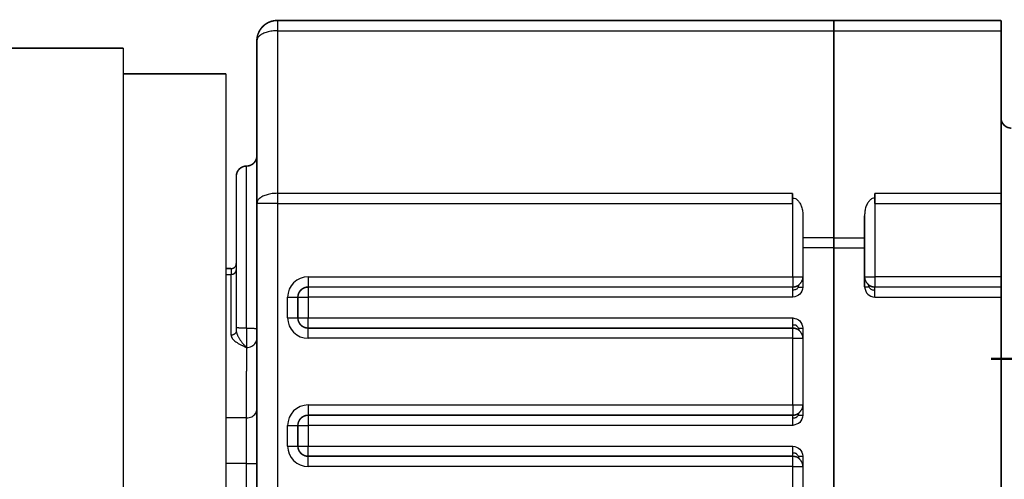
# Model space of a CAD drawing. Header units: inches. Extents: x -593 to 434, y -275 to 267.
# Tile 5 of 13: x -232 to -136, y -20 to 25. Entities that reach past the tile are written whole.
import ezdxf

# ---------------------------------------------------------------- set-up
doc = ezdxf.new("R2010")
doc.units = ezdxf.units.IN
doc.linetypes.add('DOT_CENTER', pattern=[14, 12, -1, 0, -1])
doc.layers.add('1', color=7, linetype='Continuous')
doc.layers.add('Vorderansicht1_28', color=7, linetype='Continuous')

# ---------------------------------------------------------------- blocks, each defined once
blk = doc.blocks.new('Vorderansicht1', base_point=(-261.5, 0))
at = {"layer": '1', "color": 30, "linetype": 'DOT_CENTER', "const_width": 0.25}
blk.add_lwpolyline([(-137, -8.557), (-117.5, -8.557)], dxfattribs=at)
at = {"layer": 'Vorderansicht1_28', "color": 124, "linetype": 'Continuous'}
for p, q in [((-206.5, 24.443), (-206.5, 23.443)), ((-206.5, 23.443), (-152.3, 23.443)), ((-206.5, 23.443), (-206.5, 7.587)), ((-152.3, 23.443), (-136, 23.443)), ((-209.5, -5.566), (-209.5, 10.243)), ((-206.5, 7.587), (-156.31, 7.587)), ((-206.5, 7.587), (-206.5, 6.587)), ((-156.3, -0.557), (-156.3, 7.123)), ((-148.3, 7.123), (-148.3, -0.557)), ((-148.29, 7.587), (-136, 7.587)), ((-206.5, 6.587), (-208.5, 6.587)), ((-206.5, 6.587), (-206.5, -68.428)), ((-206.5, 6.587), (-156.31, 6.587)), ((-148.29, 6.587), (-136, 6.587)), ((-152.3, 3.257), (-155.3, 3.257)), ((-152.3, 3.257), (-149.3, 3.257)), ((-152.3, 2.257), (-155.3, 2.257)), ((-152.3, 2.257), (-149.3, 2.257)), ((-211.5, -0.318), (-211, -0.318)), ((-211, -6.253), (-211, -0.318)), ((-203.5, -0.557), (-156.3, -0.557)), ((-203.5, -0.557), (-203.5, -1.557)), ((-156.3, -0.557), (-155.3, -0.557)), ((-156.3, -0.557), (-156.3, -1.557)), ((-149.3, -0.557), (-148.3, -0.557)), ((-136, -0.557), (-148.3, -0.557)), ((-148.3, -0.557), (-148.3, -1.557)), ((-203.5, -1.557), (-203.5, -2.557)), ((-205.5, -2.557), (-204.5, -2.557)), ((-205.5, -4.557), (-205.5, -2.557)), ((-204.5, -2.557), (-203.5, -2.557)), ((-156.3, -2.557), (-203.5, -2.557)), ((-203.5, -2.557), (-203.5, -4.557)), ((-148.3, -2.557), (-136, -2.557)), ((-205.5, -4.557), (-204.5, -4.557)), ((-204.5, -4.557), (-203.5, -4.557)), ((-203.5, -4.557), (-156.3, -4.557)), ((-203.5, -5.557), (-203.5, -4.557)), ((-209.5, -5.566), (-209.5, -7.449)), ((-203.5, -6.557), (-203.5, -5.557)), ((-156.3, -6.557), (-156.3, -5.557)), ((-156.3, -6.557), (-203.5, -6.557)), ((-156.3, -13.057), (-156.3, -6.557)), ((-156.3, -6.557), (-155.3, -6.557)), ((-209.5, -7.449), (-209.5, -9.757)), ((-209.5, -14.318), (-209.5, -9.757)), ((-209.5, -14.318), (-209.5, -9.757)), ((-203.5, -13.057), (-203.5, -14.057)), ((-203.5, -13.057), (-156.3, -13.057)), ((-156.3, -13.057), (-156.3, -14.057)), ((-156.3, -13.057), (-155.3, -13.057)), ((-209.5, -14.318), (-211.5, -14.318)), ((-209.5, -18.757), (-209.5, -14.318)), ((-209.5, -18.757), (-209.5, -14.318)), ((-203.5, -14.057), (-203.5, -15.057)), ((-205.5, -17.057), (-205.5, -15.057)), ((-205.5, -15.057), (-204.5, -15.057)), ((-204.5, -15.057), (-203.5, -15.057)), ((-203.5, -15.057), (-203.5, -17.057)), ((-156.3, -15.057), (-203.5, -15.057)), ((-205.5, -17.057), (-204.5, -17.057)), ((-204.5, -17.057), (-203.5, -17.057)), ((-203.5, -18.057), (-203.5, -17.057)), ((-203.5, -17.057), (-156.3, -17.057)), ((-203.5, -19.057), (-203.5, -18.057)), ((-156.3, -19.057), (-156.3, -18.057)), ((-209.5, -18.757), (-211.5, -18.757)), ((-209.5, -56.757), (-209.5, -18.757)), ((-209.5, -56.757), (-209.5, -18.757)), ((-209.5, -18.757), (-208.5, -18.757)), ((-156.3, -19.057), (-203.5, -19.057)), ((-156.3, -25.557), (-156.3, -19.057)), ((-156.3, -19.057), (-155.3, -19.057))]:
    blk.add_line(p, q, dxfattribs=at)
at = {"layer": 'Vorderansicht1_28', "color": 2, "linetype": 'Continuous', "const_width": 0.15}
for points in [[(-206.5, 24.443, 0.414214), (-208.5, 22.443, 0.414214)], [(-136, 14.943, 0.414214), (-135, 13.943, 0.414214)], [(-209.5, 10.243, 0.414214), (-208.5, 11.243, 0.414214)], [(-209.5, 10.243, 0.414214), (-210.5, 9.243, 0.414214)], [(-203.5, -1.557, 0.414214), (-204.5, -2.557, 0.414214)], [(-156.3, -1.557, 0.142874), (-155.762, -1.4, 0.142874)], [(-148.838, -1.4, 0.142874), (-148.3, -1.557, 0.142874)], [(-204.5, -4.557, 0.414214), (-203.5, -5.557, 0.414214)], [(-155.887, -5.646, 0.106764), (-156.3, -5.557, 0.106764)], [(-203.5, -14.057, 0.414214), (-204.5, -15.057, 0.414214)], [(-156.3, -14.057, 0.142874), (-155.762, -13.9, 0.142874)], [(-204.5, -17.057, 0.414214), (-203.5, -18.057, 0.414214)], [(-155.887, -18.146, 0.106764), (-156.3, -18.057, 0.106764)]]:
    blk.add_lwpolyline(points, format="xyb", dxfattribs=at)
for points in [[(-206.5, 24.443), (-152.3, 24.443)], [(-152.3, 24.443), (-152.3, 23.443)], [(-152.3, 24.443), (-136, 24.443)], [(-152.3, 24.443), (-152.3, 23.443)], [(-136, 24.443), (-136, 23.443)], [(-152.3, 23.443), (-152.3, 3.257)], [(-152.3, 23.443), (-152.3, 3.257)], [(-136, 23.443), (-136, 14.943)], [(-208.5, 22.443), (-208.5, 11.243)], [(-221.5, 21.743), (-240, 21.743)], [(-221.5, 19.243), (-221.5, 21.743)], [(-221.5, -31.757), (-221.5, 19.243)], [(-211.5, 19.243), (-221.5, 19.243)], [(-211.5, 0.243), (-211.5, 19.243)], [(-136, 14.943), (-136, 7.587)], [(-208.5, 11.243), (-208.5, 6.587)], [(-210.5, 9.243), (-210.5, 0.743)], [(-156.31, 7.587), (-156.31, 7.123)], [(-156.31, 7.123), (-156.31, 6.587)], [(-156.31, 7.123), (-156.3, 7.123)], [(-148.3, 7.123), (-148.29, 7.123)], [(-148.29, 7.587), (-148.29, 7.123)], [(-148.29, 7.123), (-148.29, 6.587)], [(-136, 7.587), (-136, 6.587)], [(-208.5, 6.587), (-208.5, -5.62)], [(-136, 6.587), (-136, -0.557)], [(-155.3, 5.391), (-155.3, 3.257)], [(-149.3, 5.391), (-149.3, 3.257)], [(-155.3, 2.257), (-155.3, 3.257)], [(-152.3, 2.257), (-152.3, 3.257)], [(-152.3, 2.257), (-152.3, 3.257)], [(-149.3, 3.257), (-149.3, 2.257)], [(-155.3, 2.257), (-155.3, -0.557)], [(-152.3, 2.257), (-152.3, -65.928)], [(-152.3, 2.257), (-152.3, -65.928)], [(-149.3, 2.257), (-149.3, -0.557)], [(-211.5, -0.318), (-211.5, 0.243)], [(-211.5, 0.243), (-211, 0.243)], [(-211.5, -0.318), (-211.5, 0.243)], [(-210.5, 0.743), (-210.5, 0.126)], [(-210.5, 0.126), (-210.5, -5.512)], [(-211.5, -9.757), (-211.5, -0.318)], [(-211.5, -9.757), (-211.5, -0.318)], [(-155.3, -0.557), (-155.3, -1.557)], [(-149.3, -0.557), (-149.3, -1.557)], [(-136, -0.557), (-136, -1.557)], [(-156.3, -1.557), (-203.5, -1.557)], [(-148.3, -1.557), (-136, -1.557)], [(-136, -1.557), (-136, -2.557)], [(-204.5, -2.557), (-204.5, -4.557)], [(-136, -21.557), (-136, -2.557)], [(-210.5, -5.512), (-210.5, -5.809)], [(-208.5, -5.62), (-208.5, -6.561)], [(-203.5, -5.557), (-156.3, -5.557)], [(-155.3, -5.557), (-155.3, -6.557)], [(-208.5, -6.561), (-208.5, -13.43)], [(-155.3, -6.557), (-155.3, -13.057)], [(-211.5, -14.318), (-211.5, -9.757)], [(-211.5, -14.318), (-211.5, -9.757)], [(-208.5, -13.43), (-208.5, -18.757)], [(-155.3, -13.057), (-155.3, -14.057)], [(-211.5, -18.757), (-211.5, -14.318)], [(-211.5, -18.757), (-211.5, -14.318)], [(-156.3, -14.057), (-203.5, -14.057)], [(-204.5, -15.057), (-204.5, -17.057)], [(-203.5, -18.057), (-156.3, -18.057)], [(-155.3, -18.057), (-155.3, -19.057)], [(-211.5, -37.757), (-211.5, -18.757)], [(-211.5, -37.757), (-211.5, -18.757)], [(-208.5, -18.757), (-208.5, -56.757)], [(-155.3, -19.057), (-155.3, -25.557)]]:
    blk.add_lwpolyline(points, dxfattribs=at)
at = {"layer": 'Vorderansicht1_28', "color": 124, "linetype": 'Continuous'}
for centre, start, end in [((-203.5, -2.557), 90, 180), ((-203.5, -4.557), 180, -90), ((-203.5, -15.057), 90, 180), ((-203.5, -17.057), 180, -90)]:
    blk.add_arc(centre, 2, start, end, dxfattribs=at)
for points, knots in [([(-206.5, 23.443), (-206.673, 23.437), (-207.011, 23.424), (-207.487, 23.325), (-207.902, 23.173), (-208.222, 22.971), (-208.452, 22.727), (-208.485, 22.533), (-208.5, 22.443)], [0, 0, 0, 0, 0.518758, 1.011357, 1.455009, 1.834369, 2.14756, 2.415201, 2.415201, 2.415201, 2.415201]), ([(-206.5, 7.587), (-206.673, 7.58), (-207.011, 7.568), (-207.487, 7.468), (-207.902, 7.316), (-208.222, 7.114), (-208.452, 6.871), (-208.485, 6.676), (-208.5, 6.587)], [0, 0, 0, 0, 0.518758, 1.011357, 1.455009, 1.834369, 2.14756, 2.415201, 2.415201, 2.415201, 2.415201]), ([(-211, 0.243), (-211, 0.22), (-211, 0.172), (-211, 0.066), (-211, -0.097), (-211, -0.237), (-211, -0.318)], [0, 0, 0, 0, 0.0711664, 0.1423329, 0.3183431, 0.5612273, 0.5612273, 0.5612273, 0.5612273]), ([(-211, -0.318), (-210.993, -0.318), (-210.978, -0.318), (-210.955, -0.316), (-210.932, -0.314), (-210.909, -0.311), (-210.886, -0.306), (-210.862, -0.301), (-210.839, -0.295), (-210.816, -0.287), (-210.793, -0.278), (-210.77, -0.269), (-210.748, -0.258), (-210.726, -0.246), (-210.705, -0.233), (-210.685, -0.219), (-210.665, -0.204), (-210.646, -0.188), (-210.629, -0.172), (-210.612, -0.154), (-210.596, -0.136), (-210.581, -0.117), (-210.568, -0.098), (-210.556, -0.078), (-210.545, -0.058), (-210.535, -0.038), (-210.526, -0.017), (-210.519, 0.004), (-210.513, 0.024), (-210.508, 0.045), (-210.504, 0.066), (-210.502, 0.086), (-210.5, 0.106), (-210.5, 0.119), (-210.5, 0.126)], [0, 0, 0, 0, 0.0222945, 0.0449721, 0.0680087, 0.0913773, 0.1150485, 0.1389896, 0.1631664, 0.1875421, 0.2120785, 0.2367361, 0.2614745, 0.2862532, 0.3110318, 0.3357706, 0.3604311, 0.3849764, 0.4093716, 0.4335843, 0.4575848, 0.4813461, 0.5048442, 0.5280583, 0.5509704, 0.5735656, 0.5958314, 0.6177582, 0.6393382, 0.660566, 0.6814378, 0.7019513, 0.7221053, 0.7418997, 0.7418997, 0.7418997, 0.7418997]), ([(-156.3, -1.85), (-156.3, -1.813), (-156.3, -1.741), (-156.3, -1.656), (-156.3, -1.595), (-156.3, -1.569), (-156.3, -1.557)], [0, 0, 0, 0, 0.1100225, 0.2167728, 0.254833, 0.2928932, 0.2928932, 0.2928932, 0.2928932]), ([(-155.742, -1.557), (-155.814, -1.651), (-155.954, -1.836), (-156.186, -1.845), (-156.3, -1.85)], [0, 0, 0, 0, 0.3365166, 0.6607595, 0.6607595, 0.6607595, 0.6607595]), ([(-156.3, -2.557), (-156.3, -2.492), (-156.3, -2.364), (-156.3, -2.177), (-156.3, -2.006), (-156.3, -1.898), (-156.3, -1.85)], [0, 0, 0, 0, 0.1950903, 0.3826835, 0.5622231, 0.7071068, 0.7071068, 0.7071068, 0.7071068]), ([(-155.742, -1.557), (-155.736, -1.505), (-155.727, -1.417), (-155.681, -1.341), (-155.663, -1.31)], [0, 0, 0, 0, 0.1530578, 0.2618082, 0.2618082, 0.2618082, 0.2618082]), ([(-155.742, -1.557), (-155.708, -1.557), (-155.64, -1.557), (-155.532, -1.557), (-155.419, -1.557), (-155.34, -1.557), (-155.3, -1.557)], [0, 0, 0, 0, 0.1020502, 0.2041004, 0.3229473, 0.4417942, 0.4417942, 0.4417942, 0.4417942]), ([(-148.858, -1.557), (-148.892, -1.557), (-148.96, -1.557), (-149.068, -1.557), (-149.181, -1.557), (-149.26, -1.557), (-149.3, -1.557)], [0, 0, 0, 0, 0.1020502, 0.2041004, 0.3229473, 0.4417942, 0.4417942, 0.4417942, 0.4417942]), ([(-148.858, -1.557), (-148.864, -1.505), (-148.873, -1.417), (-148.919, -1.341), (-148.937, -1.31)], [0, 0, 0, 0, 0.1530578, 0.2618082, 0.2618082, 0.2618082, 0.2618082]), ([(-148.858, -1.557), (-148.786, -1.651), (-148.646, -1.836), (-148.414, -1.845), (-148.3, -1.85)], [0, 0, 0, 0, 0.3365166, 0.6607595, 0.6607595, 0.6607595, 0.6607595]), ([(-148.3, -1.85), (-148.3, -1.808), (-148.3, -1.736), (-148.3, -1.651), (-148.3, -1.595), (-148.3, -1.569), (-148.3, -1.557)], [0, 0, 0, 0, 0.1243628, 0.2167728, 0.254833, 0.2928932, 0.2928932, 0.2928932, 0.2928932]), ([(-148.3, -2.557), (-148.3, -2.492), (-148.3, -2.364), (-148.3, -2.179), (-148.3, -2.008), (-148.3, -1.9), (-148.3, -1.85)], [0, 0, 0, 0, 0.1950903, 0.3826835, 0.5555702, 0.7071068, 0.7071068, 0.7071068, 0.7071068]), ([(-156.3, -5.264), (-156.3, -5.208), (-156.3, -5.1), (-156.3, -4.935), (-156.3, -4.79), (-156.3, -4.662), (-156.3, -4.591), (-156.3, -4.557)], [0, 0, 0, 0, 0.1661485, 0.3244233, 0.4950135, 0.602894, 0.7071068, 0.7071068, 0.7071068, 0.7071068]), ([(-209.5, -5.566), (-209.552, -5.566), (-209.655, -5.565), (-209.806, -5.563), (-209.95, -5.56), (-210.083, -5.556), (-210.201, -5.551), (-210.294, -5.545), (-210.363, -5.539), (-210.41, -5.534), (-210.448, -5.53), (-210.474, -5.524), (-210.493, -5.52), (-210.498, -5.514), (-210.5, -5.512)], [0, 0, 0, 0, 0.156436, 0.309031, 0.454041, 0.587909, 0.707357, 0.80947, 0.866699, 0.914441, 0.95234, 0.979984, 0.997266, 1.005133, 1.005133, 1.005133, 1.005133]), ([(-209.5, -5.566), (-209.448, -5.566), (-209.345, -5.566), (-209.194, -5.568), (-209.05, -5.571), (-208.917, -5.576), (-208.799, -5.581), (-208.706, -5.587), (-208.637, -5.592), (-208.59, -5.597), (-208.552, -5.602), (-208.526, -5.608), (-208.507, -5.611), (-208.502, -5.618), (-208.5, -5.62)], [0, 0, 0, 0, 0.156436, 0.309031, 0.454041, 0.587909, 0.707357, 0.80947, 0.866699, 0.914441, 0.95234, 0.979984, 0.997266, 1.005133, 1.005133, 1.005133, 1.005133]), ([(-155.742, -5.557), (-155.762, -5.528), (-155.8, -5.474), (-155.856, -5.403), (-155.904, -5.343), (-155.956, -5.297), (-156.032, -5.271), (-156.148, -5.264), (-156.241, -5.264), (-156.3, -5.264)], [0, 0, 0, 0, 0.1058004, 0.1973029, 0.2719358, 0.3348454, 0.4034219, 0.5077263, 0.6833354, 0.6833354, 0.6833354, 0.6833354]), ([(-156.3, -5.557), (-156.3, -5.544), (-156.3, -5.519), (-156.3, -5.452), (-156.3, -5.367), (-156.3, -5.295), (-156.3, -5.264)], [0, 0, 0, 0, 0.0380602, 0.0761205, 0.1993053, 0.2928932, 0.2928932, 0.2928932, 0.2928932]), ([(-155.742, -5.557), (-155.736, -5.615), (-155.725, -5.713), (-155.668, -5.791), (-155.645, -5.822)], [0, 0, 0, 0, 0.1727317, 0.2863525, 0.2863525, 0.2863525, 0.2863525]), ([(-155.742, -5.557), (-155.708, -5.557), (-155.64, -5.557), (-155.532, -5.557), (-155.419, -5.557), (-155.34, -5.557), (-155.3, -5.557)], [0, 0, 0, 0, 0.1020502, 0.2041004, 0.3229473, 0.4417942, 0.4417942, 0.4417942, 0.4417942]), ([(-210.5, -5.809), (-210.5, -5.816), (-210.5, -5.829), (-210.502, -5.849), (-210.504, -5.87), (-210.508, -5.89), (-210.513, -5.911), (-210.519, -5.932), (-210.526, -5.952), (-210.535, -5.973), (-210.545, -5.993), (-210.556, -6.013), (-210.568, -6.033), (-210.581, -6.052), (-210.596, -6.071), (-210.612, -6.089), (-210.629, -6.107), (-210.646, -6.123), (-210.665, -6.139), (-210.685, -6.154), (-210.705, -6.168), (-210.726, -6.181), (-210.748, -6.193), (-210.77, -6.204), (-210.793, -6.214), (-210.816, -6.222), (-210.839, -6.23), (-210.862, -6.236), (-210.886, -6.242), (-210.909, -6.246), (-210.932, -6.249), (-210.955, -6.252), (-210.978, -6.253), (-210.993, -6.253), (-211, -6.253)], [0, 0, 0, 0, 0.0197944, 0.0399484, 0.0604619, 0.0813336, 0.1025615, 0.1241415, 0.1460682, 0.168334, 0.1909292, 0.2138413, 0.2370554, 0.2605535, 0.2843148, 0.3083153, 0.332528, 0.3569232, 0.3814685, 0.406129, 0.4308678, 0.4556464, 0.4804251, 0.5051635, 0.5298211, 0.5543575, 0.5787331, 0.6029099, 0.6268511, 0.6505222, 0.6738909, 0.6969275, 0.719605, 0.7418996, 0.7418996, 0.7418996, 0.7418996]), ([(-211, -6.253), (-211, -6.269), (-210.999, -6.297), (-210.992, -6.338), (-210.983, -6.378), (-210.966, -6.428), (-210.938, -6.491), (-210.894, -6.562), (-210.84, -6.633), (-210.757, -6.723), (-210.637, -6.83), (-210.459, -6.957), (-210.247, -7.085), (-210.047, -7.19), (-209.881, -7.271), (-209.776, -7.321), (-209.691, -7.361), (-209.627, -7.391), (-209.564, -7.42), (-209.521, -7.44), (-209.5, -7.449)], [0, 0, 0, 0, 0.04686, 0.083595, 0.12568, 0.168527, 0.242071, 0.332106, 0.417367, 0.508993, 0.700566, 0.899199, 1.164813, 1.440008, 1.578775, 1.718876, 1.789565, 1.859148, 1.930231, 1.999646, 1.999646, 1.999646, 1.999646]), ([(-210.5, -5.809), (-210.498, -5.844), (-210.495, -5.913), (-210.473, -6.016), (-210.441, -6.122), (-210.399, -6.228), (-210.346, -6.338), (-210.29, -6.442), (-210.224, -6.553), (-210.154, -6.663), (-210.077, -6.776), (-210.001, -6.881), (-209.921, -6.986), (-209.837, -7.091), (-209.752, -7.19), (-209.683, -7.267), (-209.629, -7.323), (-209.588, -7.365), (-209.544, -7.408), (-209.515, -7.435), (-209.5, -7.449)], [0, 0, 0, 0, 0.103211, 0.208257, 0.315054, 0.435243, 0.548525, 0.680156, 0.790043, 0.937964, 1.068803, 1.201784, 1.327524, 1.464138, 1.6046, 1.717926, 1.774671, 1.839783, 1.895016, 1.957593, 1.957593, 1.957593, 1.957593]), ([(-209.5, -7.449), (-209.413, -7.443), (-209.24, -7.432), (-208.997, -7.34), (-208.787, -7.199), (-208.627, -7.013), (-208.52, -6.796), (-208.507, -6.639), (-208.5, -6.561)], [0, 0, 0, 0, 0.260581, 0.517551, 0.768144, 1.011166, 1.247435, 1.479715, 1.479715, 1.479715, 1.479715]), ([(-209.5, -14.318), (-209.413, -14.312), (-209.24, -14.301), (-208.997, -14.209), (-208.787, -14.068), (-208.627, -13.882), (-208.52, -13.665), (-208.507, -13.508), (-208.5, -13.43)], [0, 0, 0, 0, 0.260581, 0.517551, 0.768144, 1.011166, 1.247435, 1.479715, 1.479715, 1.479715, 1.479715]), ([(-155.742, -14.057), (-155.814, -14.151), (-155.954, -14.336), (-156.186, -14.345), (-156.3, -14.35)], [0, 0, 0, 0, 0.3365166, 0.6607595, 0.6607595, 0.6607595, 0.6607595]), ([(-156.3, -14.35), (-156.3, -14.313), (-156.3, -14.24), (-156.3, -14.155), (-156.3, -14.095), (-156.3, -14.069), (-156.3, -14.057)], [0, 0, 0, 0, 0.1113635, 0.2167728, 0.254833, 0.2928932, 0.2928932, 0.2928932, 0.2928932]), ([(-156.3, -15.057), (-156.3, -14.992), (-156.3, -14.864), (-156.3, -14.678), (-156.3, -14.507), (-156.3, -14.399), (-156.3, -14.35)], [0, 0, 0, 0, 0.1950903, 0.3826835, 0.5589332, 0.7071068, 0.7071068, 0.7071068, 0.7071068]), ([(-155.742, -14.057), (-155.736, -14.005), (-155.727, -13.917), (-155.681, -13.841), (-155.663, -13.81)], [0, 0, 0, 0, 0.1530578, 0.2618082, 0.2618082, 0.2618082, 0.2618082]), ([(-155.742, -14.057), (-155.708, -14.057), (-155.64, -14.057), (-155.532, -14.057), (-155.419, -14.057), (-155.34, -14.057), (-155.3, -14.057)], [0, 0, 0, 0, 0.1020502, 0.2041004, 0.3229473, 0.4417942, 0.4417942, 0.4417942, 0.4417942]), ([(-156.3, -17.764), (-156.3, -17.709), (-156.3, -17.601), (-156.3, -17.436), (-156.3, -17.29), (-156.3, -17.162), (-156.3, -17.091), (-156.3, -17.057)], [0, 0, 0, 0, 0.164879, 0.3244233, 0.4950135, 0.602894, 0.7071068, 0.7071068, 0.7071068, 0.7071068]), ([(-156.3, -18.057), (-156.3, -18.044), (-156.3, -18.019), (-156.3, -17.972), (-156.3, -17.915), (-156.3, -17.852), (-156.3, -17.802), (-156.3, -17.773), (-156.3, -17.764)], [0, 0, 0, 0, 0.0380602, 0.0761205, 0.140312, 0.2083508, 0.2644676, 0.2928932, 0.2928932, 0.2928932, 0.2928932]), ([(-155.742, -18.057), (-155.762, -18.028), (-155.8, -17.974), (-155.856, -17.903), (-155.904, -17.843), (-155.956, -17.797), (-156.032, -17.771), (-156.148, -17.764), (-156.241, -17.764), (-156.3, -17.764)], [0, 0, 0, 0, 0.1058004, 0.1973029, 0.2719358, 0.3348454, 0.4034219, 0.5077263, 0.6833354, 0.6833354, 0.6833354, 0.6833354]), ([(-155.742, -18.057), (-155.708, -18.057), (-155.64, -18.057), (-155.532, -18.057), (-155.419, -18.057), (-155.34, -18.057), (-155.3, -18.057)], [0, 0, 0, 0, 0.1020502, 0.2041004, 0.3229473, 0.4417942, 0.4417942, 0.4417942, 0.4417942]), ([(-155.742, -18.057), (-155.736, -18.115), (-155.725, -18.213), (-155.668, -18.291), (-155.645, -18.322)], [0, 0, 0, 0, 0.1727317, 0.2863525, 0.2863525, 0.2863525, 0.2863525])]:
    blk.add_open_spline(points, degree=3, knots=knots, dxfattribs=at)
at = {"layer": 'Vorderansicht1_28', "color": 2, "linetype": 'Continuous'}
for points, knots in [([(-156.3, 7.123), (-156.211, 7.11), (-156.023, 7.083), (-155.777, 6.888), (-155.573, 6.609), (-155.419, 6.248), (-155.319, 5.834), (-155.306, 5.541), (-155.3, 5.391)], [0, 0, 0, 0, 0.265463, 0.562293, 0.906762, 1.299107, 1.728624, 2.178205, 2.178205, 2.178205, 2.178205]), ([(-148.3, 7.123), (-148.389, 7.11), (-148.577, 7.083), (-148.823, 6.888), (-149.027, 6.609), (-149.181, 6.248), (-149.281, 5.834), (-149.294, 5.541), (-149.3, 5.391)], [0, 0, 0, 0, 0.265463, 0.562293, 0.906762, 1.299107, 1.728624, 2.178205, 2.178205, 2.178205, 2.178205]), ([(-211, 0.243), (-210.988, 0.244), (-210.963, 0.244), (-210.927, 0.248), (-210.89, 0.255), (-210.849, 0.266), (-210.798, 0.284), (-210.742, 0.313), (-210.69, 0.35), (-210.629, 0.404), (-210.567, 0.483), (-210.529, 0.569), (-210.512, 0.632), (-210.505, 0.668), (-210.501, 0.706), (-210.5, 0.731), (-210.5, 0.743)], [0, 0, 0, 0, 0.0371279, 0.0742555, 0.1089278, 0.1483884, 0.202881, 0.2705113, 0.3380686, 0.3925125, 0.5143479, 0.636187, 0.670854, 0.710308, 0.7474395, 0.7845718, 0.7845718, 0.7845718, 0.7845718]), ([(-155.663, -1.31), (-155.659, -1.306), (-155.653, -1.298), (-155.63, -1.271), (-155.593, -1.227), (-155.543, -1.166), (-155.494, -1.101), (-155.447, -1.034), (-155.405, -0.964), (-155.368, -0.89), (-155.338, -0.813), (-155.32, -0.745), (-155.31, -0.69), (-155.305, -0.651), (-155.301, -0.611), (-155.3, -0.583), (-155.3, -0.564), (-155.3, -0.559), (-155.3, -0.557)], [0, 0, 0, 0, 0.0150191, 0.0302087, 0.1071829, 0.1869348, 0.2687208, 0.3499701, 0.4326618, 0.5138904, 0.5963395, 0.6822546, 0.7222171, 0.7657117, 0.801128, 0.8423244, 0.8496275, 0.8569306, 0.8569306, 0.8569306, 0.8569306]), ([(-149.3, -0.557), (-149.3, -0.559), (-149.3, -0.564), (-149.3, -0.582), (-149.299, -0.61), (-149.295, -0.65), (-149.29, -0.689), (-149.28, -0.745), (-149.262, -0.812), (-149.233, -0.889), (-149.196, -0.963), (-149.154, -1.033), (-149.107, -1.1), (-149.058, -1.165), (-149.008, -1.226), (-148.971, -1.27), (-148.947, -1.298), (-148.941, -1.306), (-148.937, -1.31)], [0, 0, 0, 0, 0.0069659, 0.0139319, 0.0552764, 0.0907631, 0.1339991, 0.1737248, 0.2595581, 0.3418776, 0.4231769, 0.5059311, 0.5868681, 0.6683628, 0.7483822, 0.825633, 0.841373, 0.8569305, 0.8569305, 0.8569305, 0.8569305]), ([(-155.762, -1.4), (-155.755, -1.395), (-155.743, -1.387), (-155.727, -1.376), (-155.714, -1.366), (-155.705, -1.357), (-155.696, -1.348), (-155.686, -1.337), (-155.675, -1.324), (-155.667, -1.315), (-155.663, -1.31)], [0, 0, 0, 0, 0.0244595, 0.045224, 0.0590405, 0.072907, 0.0844273, 0.0976528, 0.1155968, 0.1350554, 0.1350554, 0.1350554, 0.1350554]), ([(-148.937, -1.31), (-148.933, -1.315), (-148.925, -1.324), (-148.914, -1.337), (-148.904, -1.348), (-148.895, -1.357), (-148.886, -1.366), (-148.873, -1.376), (-148.857, -1.387), (-148.844, -1.395), (-148.838, -1.4)], [0, 0, 0, 0, 0.0194586, 0.0374026, 0.0506281, 0.0621485, 0.076015, 0.0898314, 0.1105959, 0.1350554, 0.1350554, 0.1350554, 0.1350554]), ([(-155.645, -5.822), (-155.652, -5.815), (-155.663, -5.805), (-155.688, -5.783), (-155.717, -5.759), (-155.749, -5.733), (-155.774, -5.713), (-155.8, -5.694), (-155.831, -5.674), (-155.859, -5.659), (-155.877, -5.65), (-155.884, -5.647), (-155.887, -5.646)], [0, 0, 0, 0, 0.0279727, 0.045083, 0.0999933, 0.1405544, 0.1691737, 0.1957642, 0.2380052, 0.2784166, 0.290178, 0.3004823, 0.3004823, 0.3004823, 0.3004823]), ([(-155.3, -6.557), (-155.3, -6.552), (-155.3, -6.543), (-155.3, -6.528), (-155.301, -6.51), (-155.303, -6.479), (-155.308, -6.436), (-155.318, -6.375), (-155.337, -6.302), (-155.363, -6.227), (-155.399, -6.148), (-155.437, -6.078), (-155.478, -6.014), (-155.52, -5.956), (-155.565, -5.901), (-155.604, -5.86), (-155.631, -5.834), (-155.641, -5.826), (-155.645, -5.822)], [0, 0, 0, 0, 0.0134494, 0.0268989, 0.0465264, 0.0656434, 0.1200554, 0.176397, 0.2532876, 0.3440648, 0.4167961, 0.5104409, 0.5841001, 0.6450588, 0.7238833, 0.7977393, 0.8165986, 0.8350814, 0.8350814, 0.8350814, 0.8350814]), ([(-155.663, -13.81), (-155.659, -13.806), (-155.653, -13.798), (-155.63, -13.771), (-155.593, -13.727), (-155.543, -13.666), (-155.494, -13.602), (-155.447, -13.534), (-155.405, -13.464), (-155.368, -13.391), (-155.338, -13.313), (-155.32, -13.245), (-155.31, -13.19), (-155.305, -13.151), (-155.301, -13.111), (-155.3, -13.083), (-155.3, -13.064), (-155.3, -13.059), (-155.3, -13.057)], [0, 0, 0, 0, 0.0149551, 0.0300793, 0.1070205, 0.1867405, 0.2685613, 0.3498481, 0.4325326, 0.513753, 0.5962173, 0.6821421, 0.7221178, 0.7656248, 0.8010562, 0.8422657, 0.8495981, 0.8569306, 0.8569306, 0.8569306, 0.8569306]), ([(-155.762, -13.9), (-155.755, -13.895), (-155.743, -13.887), (-155.727, -13.876), (-155.714, -13.866), (-155.705, -13.857), (-155.696, -13.848), (-155.686, -13.837), (-155.675, -13.824), (-155.667, -13.815), (-155.663, -13.81)], [0, 0, 0, 0, 0.0244595, 0.045224, 0.0590405, 0.072907, 0.0844273, 0.0976528, 0.1155968, 0.1350554, 0.1350554, 0.1350554, 0.1350554]), ([(-155.645, -18.322), (-155.65, -18.317), (-155.661, -18.307), (-155.686, -18.285), (-155.717, -18.259), (-155.749, -18.233), (-155.774, -18.213), (-155.8, -18.194), (-155.831, -18.174), (-155.859, -18.159), (-155.877, -18.15), (-155.884, -18.147), (-155.887, -18.146)], [0, 0, 0, 0, 0.0189338, 0.045083, 0.0999933, 0.1405544, 0.1691737, 0.1957642, 0.2380052, 0.2784166, 0.290178, 0.3004823, 0.3004823, 0.3004823, 0.3004823]), ([(-155.3, -19.057), (-155.3, -19.056), (-155.3, -19.054), (-155.3, -19.043), (-155.3, -19.023), (-155.303, -18.986), (-155.307, -18.94), (-155.315, -18.891), (-155.325, -18.848), (-155.336, -18.809), (-155.349, -18.767), (-155.367, -18.72), (-155.389, -18.67), (-155.415, -18.619), (-155.444, -18.566), (-155.479, -18.513), (-155.513, -18.465), (-155.544, -18.427), (-155.57, -18.397), (-155.595, -18.37), (-155.615, -18.349), (-155.632, -18.333), (-155.641, -18.325), (-155.645, -18.322)], [0, 0, 0, 0, 0.0023398, 0.0046796, 0.0347046, 0.0619547, 0.1164422, 0.1727584, 0.2098756, 0.2504568, 0.2945318, 0.342165, 0.4008023, 0.4580128, 0.5134989, 0.5820797, 0.6485085, 0.6898708, 0.7297972, 0.7654602, 0.8001201, 0.8178136, 0.8351704, 0.8351704, 0.8351704, 0.8351704])]:
    blk.add_open_spline(points, degree=3, knots=knots, dxfattribs=at)
for points in [[(-155.3, -1.557), (-155.368, -1.822), (-155.505, -2.351), (-156.035, -2.488), (-156.3, -2.557)], [(-149.3, -1.557), (-149.232, -1.822), (-149.095, -2.351), (-148.565, -2.488), (-148.3, -2.557)], [(-156.3, -4.557), (-156.035, -4.625), (-155.505, -4.762), (-155.368, -5.292), (-155.3, -5.557)], [(-155.3, -14.057), (-155.368, -14.322), (-155.505, -14.851), (-156.035, -14.988), (-156.3, -15.057)], [(-156.3, -17.057), (-156.035, -17.125), (-155.505, -17.262), (-155.368, -17.792), (-155.3, -18.057)]]:
    blk.add_open_spline(points, degree=3, dxfattribs=at)

msp = doc.modelspace()

# ---------------------------------------------------------------- block references
msp.add_blockref('Vorderansicht1', (-261.5, 0))

doc.saveas('drawing.dxf')
